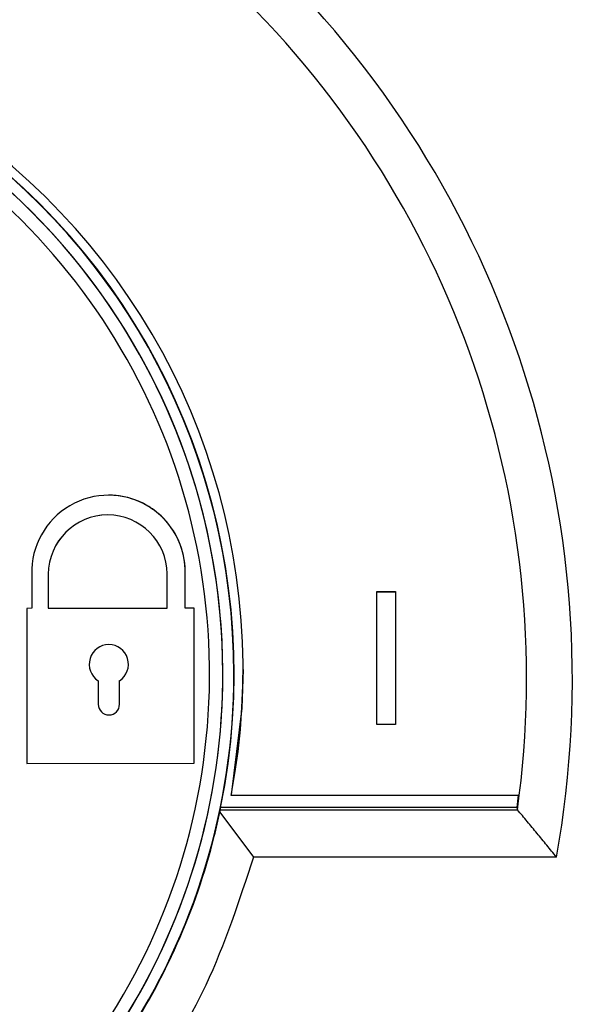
# Model space of a CAD drawing. Header units: millimetres. Extents: x -0.201 to 0.721, y -0.195 to 0.483.
# Tile 49 of 188: x 0.078 to 0.09, y 0.116 to 0.138. Entities that reach past the tile are written whole.
import ezdxf

# ---------------------------------------------------------------- set-up
doc = ezdxf.new("R2010")
doc.units = ezdxf.units.MM

msp = doc.modelspace()

# ---------------------------------------------------------------- linework, layer by layer
at = {"color": 7, "linetype": 'Continuous', "lineweight": 25}
for p, q in [((0.078215, 0.12574), (0.078216, 0.124967)), ((0.078589, 0.12574), (0.07859, 0.124967)), ((0.081275, 0.124968), (0.081274, 0.125741)), ((0.081685, 0.124969), (0.081685, 0.125722)), ((0.086012, 0.125343), (0.086435, 0.125343)), ((0.086012, 0.125342), (0.086012, 0.125343)), ((0.086012, 0.125342), (0.086435, 0.125342)), ((0.086012, 0.122344), (0.086012, 0.125342)), ((0.086435, 0.125343), (0.086435, 0.122345)), ((0.086435, 0.125342), (0.086435, 0.125343)), ((0.086435, 0.125342), (0.086435, 0.122344)), ((0.078216, 0.124967), (0.078102, 0.124966)), ((0.078102, 0.124966), (0.078104, 0.121468)), ((0.07859, 0.124967), (0.081275, 0.124968)), ((0.081885, 0.124969), (0.081685, 0.124969)), ((0.081887, 0.12147), (0.081885, 0.124969)), ((0.079717, 0.123333), (0.079717, 0.122801)), ((0.080198, 0.122802), (0.080198, 0.123334)), ((0.086435, 0.122344), (0.086012, 0.122344)), ((0.086435, 0.122344), (0.086435, 0.122345)), ((0.078104, 0.121468), (0.081887, 0.12147)), ((0.08272, 0.120746), (0.08272, 0.120759)), ((0.08272, 0.120746), (0.089218, 0.120746)), ((0.089209, 0.120746), (0.089173, 0.120473)), ((0.089173, 0.120473), (0.082483, 0.120473)), ((0.089173, 0.120473), (0.089188, 0.120421)), ((0.082465, 0.120363), (0.083222, 0.119351)), ((0.082477, 0.120421), (0.089188, 0.120421)), ((0.090071, 0.119351), (0.083222, 0.119351))]:
    msp.add_line(p, q, dxfattribs=at)
at = {"color": 7, "linetype": 'Continuous', "lineweight": 25, "flags": 128}
msp.add_lwpolyline([(0.082991, 0.123586), (0.082965, 0.12271), (0.08272, 0.120759)], dxfattribs=at)
at = {"color": 7, "linetype": 'Continuous', "lineweight": 25}
for centre, radius, start, end in [((0.067788, 0.123361), 0.0226414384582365, 349.799413, 105.42621), ((0.067787, 0.123395), 0.0216067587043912, 352.087535, 103.344048), ((0.067783, 0.123487), 0.0150000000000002, 0.001141, 110.764667), ((0.067993, 0.123576), 0.0149967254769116, 349.119556, 109.385157), ((0.067783, 0.123487), 0.0147499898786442, 0.034943, 87.371672), ((0.067783, 0.123487), 0.0147499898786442, 293.406953, 69.608113), ((0.067783, 0.123487), 0.0144499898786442, 293.922054, 69.608113), ((0.07995, 0.125784), 0.0017356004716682, 357.938786, 181.474431), ((0.07995, 0.125784), 0.0017356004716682, 357.938786, 90), ((0.079932, 0.125731), 0.0013425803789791, 0.454746, 179.615103), ((0.079932, 0.125731), 0.001342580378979, 90, 179.615103), ((0.079957, 0.123706), 0.0004433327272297, 302.889399, 237.180449), ((0.079957, 0.123706), 0.0004433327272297, 90, 237.180449), ((0.067783, 0.123487), 0.0147499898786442, 293.406725, 0.034943), ((0.067783, 0.123487), 0.015, 292.994652, 0.001141), ((0.079958, 0.122801), 0.0002405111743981, 180.034943, 0.034943), ((0.079958, 0.122801), 0.0002405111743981, 180.034943, 270)]:
    msp.add_arc(centre, radius, start, end, dxfattribs=at)
for centre, major_axis, ratio, start_param, end_param in [((0.067783, 0.123489), (-0.01052066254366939, 0.01070072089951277), 0.999999, 3.733110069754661, 5.843493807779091), ((0.067784, 0.12225), (0.00081119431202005, 0.01483592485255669), 0.996507, 4.643402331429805, 4.646952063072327), ((0.067783, 0.123428), (0.008247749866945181, 0.01252714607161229), 0.99998, 5.088808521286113, 5.092759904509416)]:
    msp.add_ellipse(centre, major_axis=major_axis, ratio=ratio, start_param=start_param, end_param=end_param, dxfattribs=at)
for points, knots in [([(0.0736428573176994, 0.1097251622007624), (0.0739978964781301, 0.1098641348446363), (0.0751496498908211, 0.1103149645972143), (0.0768814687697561, 0.1114782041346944), (0.0787848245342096, 0.1131672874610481), (0.0803526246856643, 0.1151544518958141), (0.0815761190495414, 0.1173915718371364), (0.0821959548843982, 0.1191684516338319), (0.0824243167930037, 0.1201825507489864), (0.0824648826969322, 0.1203626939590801)], [0, 0, 0, 0, 0.0794577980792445, 0.2577625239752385, 0.4311152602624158, 0.609488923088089, 0.7829544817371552, 0.9614443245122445, 1, 1, 1, 1]), ([(0.0900713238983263, 0.119351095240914), (0.0899986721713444, 0.1194406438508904), (0.089853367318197, 0.1196197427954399), (0.089633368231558, 0.1198874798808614), (0.089411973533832, 0.1201545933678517), (0.0892629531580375, 0.1203320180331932), (0.0891884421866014, 0.1204207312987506)], [0, 0, 0, 0, 0.2499875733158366, 0.4999799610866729, 0.7499873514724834, 1, 1, 1, 1]), ([(0.0832220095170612, 0.1193510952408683), (0.0829024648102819, 0.1183699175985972), (0.0823040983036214, 0.1165326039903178), (0.0808201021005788, 0.1141067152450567), (0.0790762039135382, 0.112039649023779), (0.0769888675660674, 0.1103244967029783), (0.0751438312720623, 0.1091924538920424), (0.073973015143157, 0.1087537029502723), (0.0736435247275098, 0.1086302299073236)], [0, 0, 0, 0, 0.2069698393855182, 0.3875633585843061, 0.5681561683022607, 0.7487207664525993, 0.9292851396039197, 1, 1, 1, 1])]:
    msp.add_open_spline(points, degree=3, knots=knots, dxfattribs=at)

doc.saveas('drawing.dxf')
